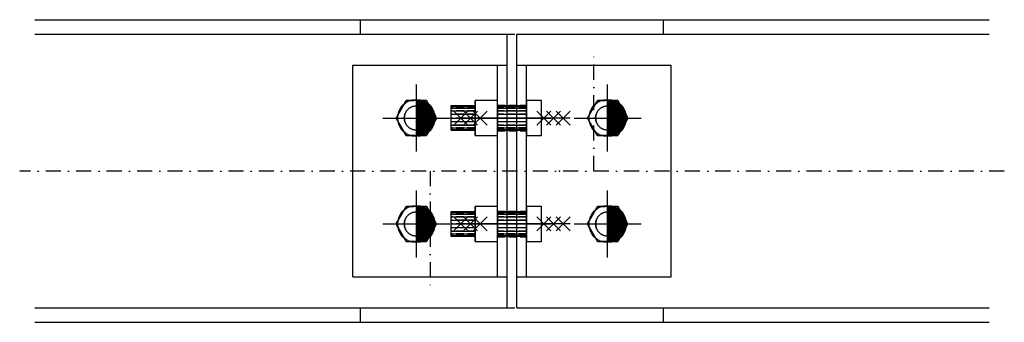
# Model space of a CAD drawing. Header units: feet. Extents: x 873 to 25753, y 2362 to 30563.
# Tile 3 of 29: x 1969 to 2619, y 3625 to 3825. Entities that reach past the tile are written whole.
import ezdxf

# ---------------------------------------------------------------- set-up
doc = ezdxf.new("R2010")
doc.units = ezdxf.units.FT
doc.header["$LTSCALE"] = 20
doc.header["$MEASUREMENT"] = 0
doc.linetypes.add('DASHDOT', pattern=[1, 0.5, -0.25, 0, -0.25])
doc.linetypes.add('HIDDEN', pattern=[0.375, 0.25, -0.125])
doc.layers.get('0').update_dxf_attribs({"linetype": 'CONTINUOUS'})
for name, color, linetype in [('A', 2, 'DASHDOT'), ('FORIR', 4, 'CONTINUOUS'), ('G', 3, 'CONTINUOUS'), ('TR', 6, 'HIDDEN')]:
    doc.layers.add(name, color=color, linetype=linetype)

# ---------------------------------------------------------------- blocks, each defined once
blk = doc.blocks.new('MS')
at = {"color": 6}
for p, q in [((-4.65, 22.79), (4.65, 32.1)), ((-4.65, 32.1), (4.65, 22.79)), ((-4.65, -22.79), (4.65, -32.1)), ((-4.65, -32.1), (4.65, -22.79))]:
    blk.add_line(p, q, dxfattribs=at)
at = {"color": 3}
blk.add_line((0, -32.1), (0, 32.1), dxfattribs=at)
at = {"flags": 1}
for tag, p, height in [('DIAM', (0, 0), 8.01), ('TOLE', (1.27, -9.73), 5.26), ('AVAN', (1.27, -18.16), 5.26), ('DIET', (1.27, -24.59), 5.26)]:
    blk.add_attdef(tag, p, '', height=height, dxfattribs=at)
blk = doc.blocks.new('M16')
for p, q in [((0, -22.16), (0, 22.16)), ((-22.16, 0), (22.16, 0))]:
    blk.add_line(p, q)
at = {"color": 4, "const_width": 12.3}
blk.add_lwpolyline([(0, -6.15, 1), (0, 6.15, 1)], format="xyb", dxfattribs=at)
blk.add_circle((0, 0), 12.3)
at = {"flags": 1}
blk.add_attdef('TOLE', (16.67, -8.27), '', height=5.26, dxfattribs=at)
blk = doc.blocks.new('3D_INFOPOS')
blk.add_point((0, 0))
at = {"layer": 'FORIR', "flags": 1}
for tag, p in [('POS_PEZ', (7.55, -4.31)), ('MAT_PRO', (7.55, -11.94))]:
    blk.add_attdef(tag, p, '', height=5.26, dxfattribs=at)
blk = doc.blocks.new('3D_INFOM')
blk.add_point((0, 0))
at = {"layer": 'FORIR', "flags": 1}
for tag, p in [('MARK', (7.552, -4.31)), ('NUM_DIS', (7.552, -11.676)), ('NOT_PEZ', (45.733, -11.676)), ('QTA_PEZ', (7.552, -18.545)), ('TIP_PEZ', (45.733, -18.545)), ('TRA_PEZ', (7.552, -26.33)), ('COS_PEZ', (45.733, -26.33)), ('DES_PEZ', (7.552, -33.752))]:
    blk.add_attdef(tag, p, '', height=5, dxfattribs=at)
blk = doc.blocks.new('3D_INFOB')
blk.add_point((0, 0))
at = {"layer": 'FORIR', "flags": 1}
for tag, p in [('BOLT', (7.55, -4.31)), ('CLASS', (7.55, -11.98)), ('SPEC', (7.55, -19.27)), ('IDF_PEZ', (7.55, -27.07))]:
    blk.add_attdef(tag, p, '', height=5.26, dxfattribs=at)

msp = doc.modelspace()

# ---------------------------------------------------------------- linework, layer by layer
at = {"layer": 'A'}
for p, q in [((2347.95, 3725.26), (2347.95, 3805.26)), ((2618.95, 3725.26), (1968.65, 3725.26)), ((2239.65, 3725.26), (2239.65, 3645.26))]:
    msp.add_line(p, q, dxfattribs=at)
msp.add_point((2284.25, 3768.76), dxfattribs=at)
at = {"layer": 'G'}
for p, q in [((1978.65, 3825.26), (2608.95, 3825.26)), ((2193.8, 3815.76), (2193.8, 3825.26)), ((2393.8, 3815.76), (2393.8, 3825.26)), ((1978.65, 3815.76), (2290.65, 3815.76)), ((2290.65, 3634.76), (2290.65, 3815.76)), ((2296.95, 3815.76), (2608.95, 3815.76)), ((2296.95, 3634.76), (2296.95, 3815.76)), ((2188.65, 3795.26), (2290.65, 3795.26)), ((2188.65, 3655.26), (2188.65, 3795.26)), ((2284.25, 3655.26), (2284.25, 3795.26)), ((2296.95, 3655.26), (2296.95, 3795.26)), ((2296.95, 3795.26), (2398.95, 3795.26)), ((2303.35, 3655.26), (2303.35, 3795.26)), ((2398.95, 3655.26), (2398.95, 3795.26)), ((2223.96, 3771.84), (2217.27, 3760.26)), ((2217.27, 3760.26), (2223.96, 3771.84)), ((2223.96, 3771.84), (2217.27, 3760.26)), ((2223.96, 3771.84), (2223.96, 3771.84)), ((2237.34, 3771.84), (2223.96, 3771.84)), ((2244.02, 3760.26), (2237.34, 3771.84)), ((2284.25, 3771.84), (2269.45, 3771.84)), ((2269.45, 3771.84), (2269.45, 3760.26)), ((2284.25, 3760.26), (2284.25, 3771.84)), ((2313.35, 3771.84), (2303.35, 3771.84)), ((2303.35, 3771.84), (2303.35, 3760.26)), ((2313.35, 3760.26), (2313.35, 3771.84)), ((2350.26, 3771.84), (2343.57, 3760.26)), ((2343.57, 3760.26), (2350.26, 3771.84)), ((2350.26, 3771.84), (2343.57, 3760.26)), ((2350.26, 3771.84), (2350.26, 3771.84)), ((2363.64, 3771.84), (2350.26, 3771.84)), ((2370.32, 3760.26), (2363.64, 3771.84)), ((2225.95, 3766.73), (2224.18, 3764.96)), ((2228.18, 3767.87), (2225.95, 3766.73)), ((2230.65, 3768.26), (2228.18, 3767.87)), ((2233.12, 3767.87), (2230.65, 3768.26)), ((2235.35, 3766.73), (2233.12, 3767.87)), ((2237.12, 3764.96), (2235.35, 3766.73)), ((2253.35, 3768.26), (2253.35, 3767.87)), ((2269.45, 3768.26), (2253.35, 3768.26)), ((2253.35, 3767.87), (2253.35, 3766.73)), ((2253.35, 3767.87), (2269.45, 3767.87)), ((2253.35, 3766.73), (2253.35, 3764.96)), ((2253.35, 3766.73), (2269.45, 3766.73)), ((2303.35, 3768.26), (2284.25, 3768.26)), ((2284.25, 3767.87), (2303.35, 3767.87)), ((2284.25, 3766.73), (2303.35, 3766.73)), ((2352.25, 3766.73), (2350.48, 3764.96)), ((2354.48, 3767.87), (2352.25, 3766.73)), ((2356.95, 3768.26), (2354.48, 3767.87)), ((2359.42, 3767.87), (2356.95, 3768.26)), ((2361.65, 3766.73), (2359.42, 3767.87)), ((2363.42, 3764.96), (2361.65, 3766.73)), ((2217.27, 3760.26), (2223.96, 3748.68)), ((2217.27, 3760.26), (2217.27, 3760.26)), ((2223.96, 3748.68), (2217.27, 3760.26)), ((2217.27, 3760.26), (2223.96, 3748.68)), ((2223.04, 3762.73), (2222.65, 3760.26)), ((2222.65, 3760.26), (2223.04, 3757.79)), ((2224.18, 3764.96), (2223.04, 3762.73)), ((2238.26, 3762.73), (2237.12, 3764.96)), ((2237.34, 3748.68), (2244.02, 3760.26)), ((2238.65, 3760.26), (2238.26, 3762.73)), ((2238.26, 3757.79), (2238.65, 3760.26)), ((2253.35, 3764.96), (2253.35, 3762.73)), ((2253.35, 3764.96), (2269.45, 3764.96)), ((2253.35, 3762.73), (2253.35, 3760.26)), ((2253.35, 3762.73), (2269.45, 3762.73)), ((2253.35, 3760.26), (2253.35, 3757.79)), ((2253.35, 3760.26), (2269.45, 3760.26)), ((2269.45, 3760.26), (2269.45, 3748.68)), ((2284.25, 3760.26), (2269.45, 3760.26)), ((2284.25, 3764.96), (2303.35, 3764.96)), ((2284.25, 3762.73), (2303.35, 3762.73)), ((2284.25, 3748.68), (2284.25, 3760.26)), ((2284.25, 3760.26), (2303.35, 3760.26)), ((2303.35, 3760.26), (2303.35, 3748.68)), ((2313.35, 3760.26), (2303.35, 3760.26)), ((2313.35, 3748.68), (2313.35, 3760.26)), ((2343.57, 3760.26), (2350.26, 3748.68)), ((2343.57, 3760.26), (2343.57, 3760.26)), ((2350.26, 3748.68), (2343.57, 3760.26)), ((2343.57, 3760.26), (2350.26, 3748.68)), ((2349.34, 3762.73), (2348.95, 3760.26)), ((2348.95, 3760.26), (2349.34, 3757.79)), ((2350.48, 3764.96), (2349.34, 3762.73)), ((2364.56, 3762.73), (2363.42, 3764.96)), ((2363.64, 3748.68), (2370.32, 3760.26)), ((2364.95, 3760.26), (2364.56, 3762.73)), ((2364.56, 3757.79), (2364.95, 3760.26)), ((2223.04, 3757.79), (2224.18, 3755.56)), ((2224.18, 3755.56), (2225.95, 3753.79)), ((2225.95, 3753.79), (2228.18, 3752.65)), ((2228.18, 3752.65), (2230.65, 3752.26)), ((2230.65, 3752.26), (2233.12, 3752.65)), ((2233.12, 3752.65), (2235.35, 3753.79)), ((2235.35, 3753.79), (2237.12, 3755.56)), ((2237.12, 3755.56), (2238.26, 3757.79)), ((2253.35, 3757.79), (2253.35, 3755.56)), ((2269.45, 3757.79), (2253.35, 3757.79)), ((2253.35, 3755.56), (2253.35, 3753.79)), ((2253.35, 3755.56), (2269.45, 3755.56)), ((2253.35, 3753.79), (2253.35, 3752.65)), ((2253.35, 3753.79), (2269.45, 3753.79)), ((2253.35, 3752.65), (2253.35, 3752.26)), ((2253.35, 3752.65), (2269.45, 3752.65)), ((2253.35, 3752.26), (2269.45, 3752.26)), ((2303.35, 3757.79), (2284.25, 3757.79)), ((2284.25, 3755.56), (2303.35, 3755.56)), ((2284.25, 3753.79), (2303.35, 3753.79)), ((2284.25, 3752.65), (2303.35, 3752.65)), ((2284.25, 3752.26), (2303.35, 3752.26)), ((2349.34, 3757.79), (2350.48, 3755.56)), ((2350.48, 3755.56), (2352.25, 3753.79)), ((2352.25, 3753.79), (2354.48, 3752.65)), ((2354.48, 3752.65), (2356.95, 3752.26)), ((2356.95, 3752.26), (2359.42, 3752.65)), ((2359.42, 3752.65), (2361.65, 3753.79)), ((2361.65, 3753.79), (2363.42, 3755.56)), ((2363.42, 3755.56), (2364.56, 3757.79)), ((2223.96, 3748.68), (2223.96, 3748.68)), ((2223.96, 3748.68), (2237.34, 3748.68)), ((2269.45, 3748.68), (2284.25, 3748.68)), ((2303.35, 3748.68), (2313.35, 3748.68)), ((2350.26, 3748.68), (2350.26, 3748.68)), ((2350.26, 3748.68), (2363.64, 3748.68)), ((2223.96, 3701.84), (2217.27, 3690.26)), ((2217.27, 3690.26), (2223.96, 3701.84)), ((2223.96, 3701.84), (2217.27, 3690.26)), ((2223.96, 3701.84), (2223.96, 3701.84)), ((2237.34, 3701.84), (2223.96, 3701.84)), ((2244.02, 3690.26), (2237.34, 3701.84)), ((2284.25, 3701.84), (2269.45, 3701.84)), ((2269.45, 3701.84), (2269.45, 3690.26)), ((2284.25, 3690.26), (2284.25, 3701.84)), ((2313.35, 3701.84), (2303.35, 3701.84)), ((2303.35, 3701.84), (2303.35, 3690.26)), ((2313.35, 3690.26), (2313.35, 3701.84)), ((2350.26, 3701.84), (2343.57, 3690.26)), ((2343.57, 3690.26), (2350.26, 3701.84)), ((2350.26, 3701.84), (2343.57, 3690.26)), ((2350.26, 3701.84), (2350.26, 3701.84)), ((2363.64, 3701.84), (2350.26, 3701.84)), ((2370.32, 3690.26), (2363.64, 3701.84)), ((2224.18, 3694.96), (2223.04, 3692.73)), ((2225.95, 3696.73), (2224.18, 3694.96)), ((2228.18, 3697.87), (2225.95, 3696.73)), ((2230.65, 3698.26), (2228.18, 3697.87)), ((2233.12, 3697.87), (2230.65, 3698.26)), ((2235.35, 3696.73), (2233.12, 3697.87)), ((2237.12, 3694.96), (2235.35, 3696.73)), ((2238.26, 3692.73), (2237.12, 3694.96)), ((2253.35, 3698.26), (2253.35, 3697.87)), ((2269.45, 3698.26), (2253.35, 3698.26)), ((2253.35, 3697.87), (2253.35, 3696.73)), ((2253.35, 3697.87), (2269.45, 3697.87)), ((2253.35, 3696.73), (2253.35, 3694.96)), ((2253.35, 3696.73), (2269.45, 3696.73)), ((2253.35, 3694.96), (2253.35, 3692.73)), ((2253.35, 3694.96), (2269.45, 3694.96)), ((2303.35, 3698.26), (2284.25, 3698.26)), ((2284.25, 3697.87), (2303.35, 3697.87)), ((2284.25, 3696.73), (2303.35, 3696.73)), ((2284.25, 3694.96), (2303.35, 3694.96)), ((2350.48, 3694.96), (2349.34, 3692.73)), ((2352.25, 3696.73), (2350.48, 3694.96)), ((2354.48, 3697.87), (2352.25, 3696.73)), ((2356.95, 3698.26), (2354.48, 3697.87)), ((2359.42, 3697.87), (2356.95, 3698.26)), ((2361.65, 3696.73), (2359.42, 3697.87)), ((2363.42, 3694.96), (2361.65, 3696.73)), ((2364.56, 3692.73), (2363.42, 3694.96)), ((2217.27, 3690.26), (2223.96, 3678.68)), ((2217.27, 3690.26), (2217.27, 3690.26)), ((2223.96, 3678.68), (2217.27, 3690.26)), ((2217.27, 3690.26), (2223.96, 3678.68)), ((2223.04, 3692.73), (2222.65, 3690.26)), ((2222.65, 3690.26), (2223.04, 3687.79)), ((2223.04, 3687.79), (2224.18, 3685.56)), ((2237.12, 3685.56), (2238.26, 3687.79)), ((2237.34, 3678.68), (2244.02, 3690.26)), ((2238.65, 3690.26), (2238.26, 3692.73)), ((2238.26, 3687.79), (2238.65, 3690.26)), ((2253.35, 3692.73), (2253.35, 3690.26)), ((2253.35, 3692.73), (2269.45, 3692.73)), ((2253.35, 3690.26), (2253.35, 3687.79)), ((2253.35, 3690.26), (2269.45, 3690.26)), ((2253.35, 3687.79), (2253.35, 3685.56)), ((2269.45, 3687.79), (2253.35, 3687.79)), ((2269.45, 3690.26), (2269.45, 3678.68)), ((2284.25, 3690.26), (2269.45, 3690.26)), ((2284.25, 3692.73), (2303.35, 3692.73)), ((2284.25, 3678.68), (2284.25, 3690.26)), ((2284.25, 3690.26), (2303.35, 3690.26)), ((2303.35, 3687.79), (2284.25, 3687.79)), ((2303.35, 3690.26), (2303.35, 3678.68)), ((2313.35, 3690.26), (2303.35, 3690.26)), ((2313.35, 3678.68), (2313.35, 3690.26)), ((2343.57, 3690.26), (2350.26, 3678.68)), ((2343.57, 3690.26), (2343.57, 3690.26)), ((2350.26, 3678.68), (2343.57, 3690.26)), ((2343.57, 3690.26), (2350.26, 3678.68)), ((2349.34, 3692.73), (2348.95, 3690.26)), ((2348.95, 3690.26), (2349.34, 3687.79)), ((2349.34, 3687.79), (2350.48, 3685.56)), ((2363.42, 3685.56), (2364.56, 3687.79)), ((2363.64, 3678.68), (2370.32, 3690.26)), ((2364.95, 3690.26), (2364.56, 3692.73)), ((2364.56, 3687.79), (2364.95, 3690.26)), ((2224.18, 3685.56), (2225.95, 3683.79)), ((2225.95, 3683.79), (2228.18, 3682.65)), ((2228.18, 3682.65), (2230.65, 3682.26)), ((2230.65, 3682.26), (2233.12, 3682.65)), ((2233.12, 3682.65), (2235.35, 3683.79)), ((2235.35, 3683.79), (2237.12, 3685.56)), ((2253.35, 3685.56), (2253.35, 3683.79)), ((2253.35, 3685.56), (2269.45, 3685.56)), ((2253.35, 3683.79), (2253.35, 3682.65)), ((2253.35, 3683.79), (2269.45, 3683.79)), ((2253.35, 3682.65), (2253.35, 3682.26)), ((2253.35, 3682.65), (2269.45, 3682.65)), ((2253.35, 3682.26), (2269.45, 3682.26)), ((2284.25, 3685.56), (2303.35, 3685.56)), ((2284.25, 3683.79), (2303.35, 3683.79)), ((2284.25, 3682.65), (2303.35, 3682.65)), ((2284.25, 3682.26), (2303.35, 3682.26)), ((2350.48, 3685.56), (2352.25, 3683.79)), ((2352.25, 3683.79), (2354.48, 3682.65)), ((2354.48, 3682.65), (2356.95, 3682.26)), ((2356.95, 3682.26), (2359.42, 3682.65)), ((2359.42, 3682.65), (2361.65, 3683.79)), ((2361.65, 3683.79), (2363.42, 3685.56)), ((2223.96, 3678.68), (2223.96, 3678.68)), ((2223.96, 3678.68), (2237.34, 3678.68)), ((2269.45, 3678.68), (2284.25, 3678.68)), ((2303.35, 3678.68), (2313.35, 3678.68)), ((2350.26, 3678.68), (2350.26, 3678.68)), ((2350.26, 3678.68), (2363.64, 3678.68)), ((2188.65, 3655.26), (2290.65, 3655.26)), ((2296.95, 3655.26), (2398.95, 3655.26)), ((1978.65, 3634.76), (2290.65, 3634.76)), ((2193.8, 3625.26), (2193.8, 3634.76)), ((2296.95, 3634.76), (2608.95, 3634.76)), ((2393.8, 3625.26), (2393.8, 3634.76)), ((1978.65, 3625.26), (2608.95, 3625.26))]:
    msp.add_line(p, q, dxfattribs=at)
msp.add_point((2284.25, 3768.76), dxfattribs=at)
at = {"layer": 'TR'}
for p, q in [((2290.65, 3815.76), (2296.95, 3815.76)), ((2217.27, 3760.26), (2223.96, 3771.84)), ((2237.34, 3771.84), (2223.96, 3771.84)), ((2237.34, 3771.84), (2223.96, 3771.84)), ((2223.96, 3771.84), (2230.65, 3771.84)), ((2230.65, 3771.84), (2237.34, 3771.84)), ((2244.02, 3760.26), (2237.34, 3771.84)), ((2237.34, 3771.84), (2237.34, 3771.84)), ((2237.34, 3771.84), (2244.02, 3760.26)), ((2237.34, 3771.84), (2244.02, 3760.26)), ((2284.25, 3771.84), (2269.45, 3771.84)), ((2269.45, 3760.26), (2269.45, 3771.84)), ((2284.25, 3760.26), (2284.25, 3771.84)), ((2313.35, 3771.84), (2303.35, 3771.84)), ((2303.35, 3771.84), (2303.35, 3760.26)), ((2313.35, 3760.26), (2313.35, 3771.84)), ((2343.57, 3760.26), (2350.26, 3771.84)), ((2363.64, 3771.84), (2350.26, 3771.84)), ((2363.64, 3771.84), (2350.26, 3771.84)), ((2350.26, 3771.84), (2356.95, 3771.84)), ((2356.95, 3771.84), (2363.64, 3771.84)), ((2370.32, 3760.26), (2363.64, 3771.84)), ((2363.64, 3771.84), (2363.64, 3771.84)), ((2363.64, 3771.84), (2370.32, 3760.26)), ((2363.64, 3771.84), (2370.32, 3760.26)), ((2224.18, 3764.96), (2225.95, 3766.73)), ((2224.18, 3764.96), (2225.95, 3766.73)), ((2224.18, 3764.96), (2225.95, 3766.73)), ((2225.95, 3766.73), (2228.18, 3767.87)), ((2225.95, 3766.73), (2228.18, 3767.87)), ((2225.95, 3766.73), (2228.18, 3767.87)), ((2228.18, 3767.87), (2230.65, 3768.26)), ((2228.18, 3767.87), (2230.65, 3768.26)), ((2228.18, 3767.87), (2230.65, 3768.26)), ((2230.65, 3768.26), (2230.65, 3752.26)), ((2230.65, 3768.26), (2233.12, 3767.87)), ((2230.65, 3768.26), (2233.12, 3767.87)), ((2230.65, 3768.26), (2233.12, 3767.87)), ((2233.12, 3767.87), (2235.35, 3766.73)), ((2233.12, 3767.87), (2235.35, 3766.73)), ((2233.12, 3767.87), (2235.35, 3766.73)), ((2235.35, 3766.73), (2237.12, 3764.96)), ((2235.35, 3766.73), (2237.12, 3764.96)), ((2235.35, 3766.73), (2237.12, 3764.96)), ((2253.35, 3768.26), (2253.35, 3767.87)), ((2253.35, 3767.87), (2253.35, 3766.73)), ((2269.45, 3767.87), (2253.35, 3767.87)), ((2253.35, 3766.73), (2253.35, 3764.96)), ((2269.45, 3766.73), (2253.35, 3766.73)), ((2269.45, 3767.87), (2269.45, 3768.26)), ((2269.45, 3768.26), (2269.45, 3767.87)), ((2269.45, 3766.73), (2269.45, 3767.87)), ((2269.45, 3767.87), (2269.45, 3766.73)), ((2269.45, 3764.96), (2269.45, 3766.73)), ((2269.45, 3766.73), (2269.45, 3764.96)), ((2284.25, 3768.76), (2303.35, 3768.76)), ((2284.25, 3768.26), (2284.25, 3767.87)), ((2284.25, 3767.87), (2284.25, 3768.26)), ((2284.25, 3767.87), (2284.25, 3766.73)), ((2303.35, 3767.87), (2284.25, 3767.87)), ((2284.25, 3766.73), (2284.25, 3767.87)), ((2284.25, 3766.73), (2284.25, 3764.96)), ((2303.35, 3766.73), (2284.25, 3766.73)), ((2284.25, 3764.96), (2284.25, 3766.73)), ((2303.35, 3767.87), (2303.35, 3768.26)), ((2303.35, 3767.87), (2303.35, 3768.26)), ((2303.35, 3766.73), (2303.35, 3767.87)), ((2303.35, 3766.73), (2303.35, 3767.87)), ((2303.35, 3764.96), (2303.35, 3766.73)), ((2303.35, 3764.96), (2303.35, 3766.73)), ((2350.48, 3764.96), (2352.25, 3766.73)), ((2350.48, 3764.96), (2352.25, 3766.73)), ((2350.48, 3764.96), (2352.25, 3766.73)), ((2352.25, 3766.73), (2354.48, 3767.87)), ((2352.25, 3766.73), (2354.48, 3767.87)), ((2352.25, 3766.73), (2354.48, 3767.87)), ((2354.48, 3767.87), (2356.95, 3768.26)), ((2354.48, 3767.87), (2356.95, 3768.26)), ((2354.48, 3767.87), (2356.95, 3768.26)), ((2356.95, 3768.26), (2356.95, 3752.26)), ((2356.95, 3768.26), (2359.42, 3767.87)), ((2356.95, 3768.26), (2359.42, 3767.87)), ((2356.95, 3768.26), (2359.42, 3767.87)), ((2359.42, 3767.87), (2361.65, 3766.73)), ((2359.42, 3767.87), (2361.65, 3766.73)), ((2359.42, 3767.87), (2361.65, 3766.73)), ((2361.65, 3766.73), (2363.42, 3764.96)), ((2361.65, 3766.73), (2363.42, 3764.96)), ((2361.65, 3766.73), (2363.42, 3764.96)), ((2223.96, 3748.68), (2217.27, 3760.26)), ((2222.65, 3760.26), (2223.04, 3762.73)), ((2222.65, 3760.26), (2223.04, 3762.73)), ((2222.65, 3760.26), (2223.04, 3762.73)), ((2223.04, 3757.79), (2222.65, 3760.26)), ((2223.04, 3757.79), (2222.65, 3760.26)), ((2223.04, 3757.79), (2222.65, 3760.26)), ((2223.04, 3762.73), (2224.18, 3764.96)), ((2223.04, 3762.73), (2224.18, 3764.96)), ((2223.04, 3762.73), (2224.18, 3764.96)), ((2237.12, 3764.96), (2238.26, 3762.73)), ((2237.12, 3764.96), (2238.26, 3762.73)), ((2237.12, 3764.96), (2238.26, 3762.73)), ((2244.02, 3760.26), (2237.34, 3748.68)), ((2244.02, 3760.26), (2237.34, 3748.68)), ((2238.26, 3762.73), (2238.65, 3760.26)), ((2238.26, 3762.73), (2238.65, 3760.26)), ((2238.26, 3762.73), (2238.65, 3760.26)), ((2238.65, 3760.26), (2238.26, 3757.79)), ((2238.65, 3760.26), (2238.26, 3757.79)), ((2238.65, 3760.26), (2238.26, 3757.79)), ((2239.4, 3752.26), (2244.02, 3760.26)), ((2244.02, 3760.26), (2244.02, 3760.26)), ((2253.35, 3764.96), (2253.35, 3762.73)), ((2269.45, 3764.96), (2253.35, 3764.96)), ((2253.35, 3762.73), (2253.35, 3760.26)), ((2269.45, 3762.73), (2253.35, 3762.73)), ((2253.35, 3760.26), (2253.35, 3757.79)), ((2269.45, 3760.26), (2253.35, 3760.26)), ((2269.45, 3762.73), (2269.45, 3764.96)), ((2269.45, 3764.96), (2269.45, 3762.73)), ((2269.45, 3760.26), (2269.45, 3762.73)), ((2269.45, 3762.73), (2269.45, 3760.26)), ((2269.45, 3757.79), (2269.45, 3760.26)), ((2269.45, 3760.26), (2269.45, 3757.79)), ((2269.45, 3748.68), (2269.45, 3760.26)), ((2269.45, 3760.26), (2284.25, 3760.26)), ((2284.25, 3764.96), (2284.25, 3762.73)), ((2303.35, 3764.96), (2284.25, 3764.96)), ((2284.25, 3762.73), (2284.25, 3764.96)), ((2284.25, 3762.73), (2284.25, 3760.26)), ((2303.35, 3762.73), (2284.25, 3762.73)), ((2284.25, 3760.26), (2284.25, 3762.73)), ((2284.25, 3760.26), (2284.25, 3757.79)), ((2303.35, 3760.26), (2284.25, 3760.26)), ((2284.25, 3757.79), (2284.25, 3760.26)), ((2284.25, 3748.68), (2284.25, 3760.26)), ((2303.35, 3762.73), (2303.35, 3764.96)), ((2303.35, 3762.73), (2303.35, 3764.96)), ((2303.35, 3760.26), (2303.35, 3762.73)), ((2303.35, 3760.26), (2303.35, 3762.73)), ((2303.35, 3757.79), (2303.35, 3760.26)), ((2303.35, 3760.26), (2303.35, 3748.68)), ((2303.35, 3757.79), (2303.35, 3760.26)), ((2313.35, 3760.26), (2303.35, 3760.26)), ((2313.35, 3748.68), (2313.35, 3760.26)), ((2350.26, 3748.68), (2343.57, 3760.26)), ((2348.95, 3760.26), (2349.34, 3762.73)), ((2348.95, 3760.26), (2349.34, 3762.73)), ((2348.95, 3760.26), (2349.34, 3762.73)), ((2349.34, 3757.79), (2348.95, 3760.26)), ((2349.34, 3757.79), (2348.95, 3760.26)), ((2349.34, 3757.79), (2348.95, 3760.26)), ((2349.34, 3762.73), (2350.48, 3764.96)), ((2349.34, 3762.73), (2350.48, 3764.96)), ((2349.34, 3762.73), (2350.48, 3764.96)), ((2363.42, 3764.96), (2364.56, 3762.73)), ((2363.42, 3764.96), (2364.56, 3762.73)), ((2363.42, 3764.96), (2364.56, 3762.73)), ((2370.32, 3760.26), (2363.64, 3748.68)), ((2370.32, 3760.26), (2363.64, 3748.68)), ((2364.56, 3762.73), (2364.95, 3760.26)), ((2364.56, 3762.73), (2364.95, 3760.26)), ((2364.56, 3762.73), (2364.95, 3760.26)), ((2364.95, 3760.26), (2364.56, 3757.79)), ((2364.95, 3760.26), (2364.56, 3757.79)), ((2364.95, 3760.26), (2364.56, 3757.79)), ((2365.7, 3752.26), (2370.32, 3760.26)), ((2370.32, 3760.26), (2370.32, 3760.26)), ((2224.18, 3755.56), (2223.04, 3757.79)), ((2224.18, 3755.56), (2223.04, 3757.79)), ((2224.18, 3755.56), (2223.04, 3757.79)), ((2225.95, 3753.79), (2224.18, 3755.56)), ((2225.95, 3753.79), (2224.18, 3755.56)), ((2225.95, 3753.79), (2224.18, 3755.56)), ((2228.18, 3752.65), (2225.95, 3753.79)), ((2228.18, 3752.65), (2225.95, 3753.79)), ((2228.18, 3752.65), (2225.95, 3753.79)), ((2230.65, 3752.26), (2228.18, 3752.65)), ((2230.65, 3752.26), (2228.18, 3752.65)), ((2230.65, 3752.26), (2228.18, 3752.65)), ((2233.12, 3752.65), (2230.65, 3752.26)), ((2233.12, 3752.65), (2230.65, 3752.26)), ((2233.12, 3752.65), (2230.65, 3752.26)), ((2235.35, 3753.79), (2233.12, 3752.65)), ((2235.35, 3753.79), (2233.12, 3752.65)), ((2235.35, 3753.79), (2233.12, 3752.65)), ((2237.12, 3755.56), (2235.35, 3753.79)), ((2237.12, 3755.56), (2235.35, 3753.79)), ((2237.12, 3755.56), (2235.35, 3753.79)), ((2238.26, 3757.79), (2237.12, 3755.56)), ((2238.26, 3757.79), (2237.12, 3755.56)), ((2238.26, 3757.79), (2237.12, 3755.56)), ((2237.34, 3748.68), (2239.4, 3752.26)), ((2253.35, 3757.79), (2253.35, 3755.56)), ((2269.45, 3757.79), (2253.35, 3757.79)), ((2253.35, 3755.56), (2253.35, 3753.79)), ((2269.45, 3755.56), (2253.35, 3755.56)), ((2253.35, 3753.79), (2253.35, 3752.65)), ((2269.45, 3753.79), (2253.35, 3753.79)), ((2253.35, 3752.65), (2253.35, 3752.26)), ((2269.45, 3752.65), (2253.35, 3752.65)), ((2269.45, 3755.56), (2269.45, 3757.79)), ((2269.45, 3757.79), (2269.45, 3755.56)), ((2269.45, 3753.79), (2269.45, 3755.56)), ((2269.45, 3755.56), (2269.45, 3753.79)), ((2269.45, 3752.65), (2269.45, 3753.79)), ((2269.45, 3753.79), (2269.45, 3752.65)), ((2269.45, 3752.26), (2269.45, 3752.65)), ((2269.45, 3752.65), (2269.45, 3752.26)), ((2284.25, 3757.79), (2284.25, 3755.56)), ((2303.35, 3757.79), (2284.25, 3757.79)), ((2284.25, 3755.56), (2284.25, 3757.79)), ((2284.25, 3755.56), (2284.25, 3753.79)), ((2303.35, 3755.56), (2284.25, 3755.56)), ((2284.25, 3753.79), (2284.25, 3755.56)), ((2284.25, 3753.79), (2284.25, 3752.65)), ((2303.35, 3753.79), (2284.25, 3753.79)), ((2284.25, 3752.65), (2284.25, 3753.79)), ((2284.25, 3752.65), (2284.25, 3752.26)), ((2303.35, 3752.65), (2284.25, 3752.65)), ((2284.25, 3752.26), (2284.25, 3752.65)), ((2303.35, 3755.56), (2303.35, 3757.79)), ((2303.35, 3755.56), (2303.35, 3757.79)), ((2303.35, 3753.79), (2303.35, 3755.56)), ((2303.35, 3753.79), (2303.35, 3755.56)), ((2303.35, 3752.65), (2303.35, 3753.79)), ((2303.35, 3752.65), (2303.35, 3753.79)), ((2303.35, 3752.26), (2303.35, 3752.65)), ((2303.35, 3752.26), (2303.35, 3752.65)), ((2350.48, 3755.56), (2349.34, 3757.79)), ((2350.48, 3755.56), (2349.34, 3757.79)), ((2350.48, 3755.56), (2349.34, 3757.79)), ((2352.25, 3753.79), (2350.48, 3755.56)), ((2352.25, 3753.79), (2350.48, 3755.56)), ((2352.25, 3753.79), (2350.48, 3755.56)), ((2354.48, 3752.65), (2352.25, 3753.79)), ((2354.48, 3752.65), (2352.25, 3753.79)), ((2354.48, 3752.65), (2352.25, 3753.79)), ((2356.95, 3752.26), (2354.48, 3752.65)), ((2356.95, 3752.26), (2354.48, 3752.65)), ((2356.95, 3752.26), (2354.48, 3752.65)), ((2359.42, 3752.65), (2356.95, 3752.26)), ((2359.42, 3752.65), (2356.95, 3752.26)), ((2359.42, 3752.65), (2356.95, 3752.26)), ((2361.65, 3753.79), (2359.42, 3752.65)), ((2361.65, 3753.79), (2359.42, 3752.65)), ((2361.65, 3753.79), (2359.42, 3752.65)), ((2363.42, 3755.56), (2361.65, 3753.79)), ((2363.42, 3755.56), (2361.65, 3753.79)), ((2363.42, 3755.56), (2361.65, 3753.79)), ((2364.56, 3757.79), (2363.42, 3755.56)), ((2364.56, 3757.79), (2363.42, 3755.56)), ((2364.56, 3757.79), (2363.42, 3755.56)), ((2363.64, 3748.68), (2365.7, 3752.26)), ((2223.96, 3748.68), (2237.34, 3748.68)), ((2223.96, 3748.68), (2237.34, 3748.68)), ((2237.34, 3748.68), (2223.96, 3748.68)), ((2237.34, 3748.68), (2237.34, 3748.68)), ((2269.45, 3748.68), (2284.25, 3748.68)), ((2284.25, 3751.76), (2303.35, 3751.76)), ((2303.35, 3748.68), (2313.35, 3748.68)), ((2350.26, 3748.68), (2363.64, 3748.68)), ((2350.26, 3748.68), (2363.64, 3748.68)), ((2363.64, 3748.68), (2350.26, 3748.68)), ((2363.64, 3748.68), (2363.64, 3748.68)), ((2217.27, 3690.26), (2223.96, 3701.84)), ((2237.34, 3701.84), (2223.96, 3701.84)), ((2237.34, 3701.84), (2223.96, 3701.84)), ((2223.96, 3701.84), (2230.65, 3701.84)), ((2230.65, 3701.84), (2237.34, 3701.84)), ((2244.02, 3690.26), (2237.34, 3701.84)), ((2237.34, 3701.84), (2237.34, 3701.84)), ((2237.34, 3701.84), (2244.02, 3690.26)), ((2237.34, 3701.84), (2244.02, 3690.26)), ((2284.25, 3701.84), (2269.45, 3701.84)), ((2269.45, 3690.26), (2269.45, 3701.84)), ((2284.25, 3690.26), (2284.25, 3701.84)), ((2313.35, 3701.84), (2303.35, 3701.84)), ((2303.35, 3701.84), (2303.35, 3690.26)), ((2313.35, 3690.26), (2313.35, 3701.84)), ((2343.57, 3690.26), (2350.26, 3701.84)), ((2363.64, 3701.84), (2350.26, 3701.84)), ((2363.64, 3701.84), (2350.26, 3701.84)), ((2350.26, 3701.84), (2356.95, 3701.84)), ((2356.95, 3701.84), (2363.64, 3701.84)), ((2370.32, 3690.26), (2363.64, 3701.84)), ((2363.64, 3701.84), (2363.64, 3701.84)), ((2363.64, 3701.84), (2370.32, 3690.26)), ((2363.64, 3701.84), (2370.32, 3690.26)), ((2223.04, 3692.73), (2224.18, 3694.96)), ((2223.04, 3692.73), (2224.18, 3694.96)), ((2223.04, 3692.73), (2224.18, 3694.96)), ((2224.18, 3694.96), (2225.95, 3696.73)), ((2224.18, 3694.96), (2225.95, 3696.73)), ((2224.18, 3694.96), (2225.95, 3696.73)), ((2225.95, 3696.73), (2228.18, 3697.87)), ((2225.95, 3696.73), (2228.18, 3697.87)), ((2225.95, 3696.73), (2228.18, 3697.87)), ((2228.18, 3697.87), (2230.65, 3698.26)), ((2228.18, 3697.87), (2230.65, 3698.26)), ((2228.18, 3697.87), (2230.65, 3698.26)), ((2230.65, 3698.26), (2230.65, 3682.26)), ((2230.65, 3698.26), (2233.12, 3697.87)), ((2230.65, 3698.26), (2233.12, 3697.87)), ((2230.65, 3698.26), (2233.12, 3697.87)), ((2233.12, 3697.87), (2235.35, 3696.73)), ((2233.12, 3697.87), (2235.35, 3696.73)), ((2233.12, 3697.87), (2235.35, 3696.73)), ((2235.35, 3696.73), (2237.12, 3694.96)), ((2235.35, 3696.73), (2237.12, 3694.96)), ((2235.35, 3696.73), (2237.12, 3694.96)), ((2237.12, 3694.96), (2238.26, 3692.73)), ((2237.12, 3694.96), (2238.26, 3692.73)), ((2237.12, 3694.96), (2238.26, 3692.73)), ((2253.35, 3698.26), (2253.35, 3697.87)), ((2253.35, 3697.87), (2253.35, 3696.73)), ((2269.45, 3697.87), (2253.35, 3697.87)), ((2253.35, 3696.73), (2253.35, 3694.96)), ((2269.45, 3696.73), (2253.35, 3696.73)), ((2253.35, 3694.96), (2253.35, 3692.73)), ((2269.45, 3694.96), (2253.35, 3694.96)), ((2269.45, 3697.87), (2269.45, 3698.26)), ((2269.45, 3698.26), (2269.45, 3697.87)), ((2269.45, 3696.73), (2269.45, 3697.87)), ((2269.45, 3697.87), (2269.45, 3696.73)), ((2269.45, 3694.96), (2269.45, 3696.73)), ((2269.45, 3696.73), (2269.45, 3694.96)), ((2269.45, 3692.73), (2269.45, 3694.96)), ((2269.45, 3694.96), (2269.45, 3692.73)), ((2284.25, 3698.76), (2303.35, 3698.76)), ((2284.25, 3698.26), (2284.25, 3697.87)), ((2284.25, 3697.87), (2284.25, 3698.26)), ((2284.25, 3697.87), (2284.25, 3696.73)), ((2303.35, 3697.87), (2284.25, 3697.87)), ((2284.25, 3696.73), (2284.25, 3697.87)), ((2284.25, 3696.73), (2284.25, 3694.96)), ((2303.35, 3696.73), (2284.25, 3696.73)), ((2284.25, 3694.96), (2284.25, 3696.73)), ((2284.25, 3694.96), (2284.25, 3692.73)), ((2303.35, 3694.96), (2284.25, 3694.96)), ((2284.25, 3692.73), (2284.25, 3694.96)), ((2303.35, 3697.87), (2303.35, 3698.26)), ((2303.35, 3697.87), (2303.35, 3698.26)), ((2303.35, 3696.73), (2303.35, 3697.87)), ((2303.35, 3696.73), (2303.35, 3697.87)), ((2303.35, 3694.96), (2303.35, 3696.73)), ((2303.35, 3694.96), (2303.35, 3696.73)), ((2303.35, 3692.73), (2303.35, 3694.96)), ((2303.35, 3692.73), (2303.35, 3694.96)), ((2349.34, 3692.73), (2350.48, 3694.96)), ((2349.34, 3692.73), (2350.48, 3694.96)), ((2349.34, 3692.73), (2350.48, 3694.96)), ((2350.48, 3694.96), (2352.25, 3696.73)), ((2350.48, 3694.96), (2352.25, 3696.73)), ((2350.48, 3694.96), (2352.25, 3696.73)), ((2352.25, 3696.73), (2354.48, 3697.87)), ((2352.25, 3696.73), (2354.48, 3697.87)), ((2352.25, 3696.73), (2354.48, 3697.87)), ((2354.48, 3697.87), (2356.95, 3698.26)), ((2354.48, 3697.87), (2356.95, 3698.26)), ((2354.48, 3697.87), (2356.95, 3698.26)), ((2356.95, 3698.26), (2356.95, 3682.26)), ((2356.95, 3698.26), (2359.42, 3697.87)), ((2356.95, 3698.26), (2359.42, 3697.87)), ((2356.95, 3698.26), (2359.42, 3697.87)), ((2359.42, 3697.87), (2361.65, 3696.73)), ((2359.42, 3697.87), (2361.65, 3696.73)), ((2359.42, 3697.87), (2361.65, 3696.73)), ((2361.65, 3696.73), (2363.42, 3694.96)), ((2361.65, 3696.73), (2363.42, 3694.96)), ((2361.65, 3696.73), (2363.42, 3694.96)), ((2363.42, 3694.96), (2364.56, 3692.73)), ((2363.42, 3694.96), (2364.56, 3692.73)), ((2363.42, 3694.96), (2364.56, 3692.73)), ((2223.96, 3678.68), (2217.27, 3690.26)), ((2222.65, 3690.26), (2223.04, 3692.73)), ((2222.65, 3690.26), (2223.04, 3692.73)), ((2222.65, 3690.26), (2223.04, 3692.73)), ((2223.04, 3687.79), (2222.65, 3690.26)), ((2223.04, 3687.79), (2222.65, 3690.26)), ((2223.04, 3687.79), (2222.65, 3690.26)), ((2224.18, 3685.56), (2223.04, 3687.79)), ((2224.18, 3685.56), (2223.04, 3687.79)), ((2224.18, 3685.56), (2223.04, 3687.79)), ((2238.26, 3687.79), (2237.12, 3685.56)), ((2238.26, 3687.79), (2237.12, 3685.56)), ((2238.26, 3687.79), (2237.12, 3685.56)), ((2244.02, 3690.26), (2237.34, 3678.68)), ((2244.02, 3690.26), (2237.34, 3678.68)), ((2238.26, 3692.73), (2238.65, 3690.26)), ((2238.26, 3692.73), (2238.65, 3690.26)), ((2238.26, 3692.73), (2238.65, 3690.26)), ((2238.65, 3690.26), (2238.26, 3687.79)), ((2238.65, 3690.26), (2238.26, 3687.79)), ((2238.65, 3690.26), (2238.26, 3687.79)), ((2239.4, 3682.26), (2244.02, 3690.26)), ((2244.02, 3690.26), (2244.02, 3690.26)), ((2253.35, 3692.73), (2253.35, 3690.26)), ((2269.45, 3692.73), (2253.35, 3692.73)), ((2253.35, 3690.26), (2253.35, 3687.79)), ((2269.45, 3690.26), (2253.35, 3690.26)), ((2253.35, 3687.79), (2253.35, 3685.56)), ((2269.45, 3687.79), (2253.35, 3687.79)), ((2269.45, 3690.26), (2269.45, 3692.73)), ((2269.45, 3692.73), (2269.45, 3690.26)), ((2269.45, 3687.79), (2269.45, 3690.26)), ((2269.45, 3690.26), (2269.45, 3687.79)), ((2269.45, 3678.68), (2269.45, 3690.26)), ((2269.45, 3690.26), (2284.25, 3690.26)), ((2269.45, 3685.56), (2269.45, 3687.79)), ((2269.45, 3687.79), (2269.45, 3685.56)), ((2284.25, 3692.73), (2284.25, 3690.26)), ((2303.35, 3692.73), (2284.25, 3692.73)), ((2284.25, 3690.26), (2284.25, 3692.73)), ((2284.25, 3690.26), (2284.25, 3687.79)), ((2303.35, 3690.26), (2284.25, 3690.26)), ((2284.25, 3687.79), (2284.25, 3690.26)), ((2284.25, 3678.68), (2284.25, 3690.26)), ((2284.25, 3687.79), (2284.25, 3685.56)), ((2303.35, 3687.79), (2284.25, 3687.79)), ((2284.25, 3685.56), (2284.25, 3687.79)), ((2303.35, 3690.26), (2303.35, 3692.73)), ((2303.35, 3690.26), (2303.35, 3692.73)), ((2303.35, 3687.79), (2303.35, 3690.26)), ((2303.35, 3690.26), (2303.35, 3678.68)), ((2303.35, 3687.79), (2303.35, 3690.26)), ((2313.35, 3690.26), (2303.35, 3690.26)), ((2303.35, 3685.56), (2303.35, 3687.79)), ((2303.35, 3685.56), (2303.35, 3687.79)), ((2313.35, 3678.68), (2313.35, 3690.26)), ((2350.26, 3678.68), (2343.57, 3690.26)), ((2348.95, 3690.26), (2349.34, 3692.73)), ((2348.95, 3690.26), (2349.34, 3692.73)), ((2348.95, 3690.26), (2349.34, 3692.73)), ((2349.34, 3687.79), (2348.95, 3690.26)), ((2349.34, 3687.79), (2348.95, 3690.26)), ((2349.34, 3687.79), (2348.95, 3690.26)), ((2350.48, 3685.56), (2349.34, 3687.79)), ((2350.48, 3685.56), (2349.34, 3687.79)), ((2350.48, 3685.56), (2349.34, 3687.79)), ((2364.56, 3687.79), (2363.42, 3685.56)), ((2364.56, 3687.79), (2363.42, 3685.56)), ((2364.56, 3687.79), (2363.42, 3685.56)), ((2370.32, 3690.26), (2363.64, 3678.68)), ((2370.32, 3690.26), (2363.64, 3678.68)), ((2364.56, 3692.73), (2364.95, 3690.26)), ((2364.56, 3692.73), (2364.95, 3690.26)), ((2364.56, 3692.73), (2364.95, 3690.26)), ((2364.95, 3690.26), (2364.56, 3687.79)), ((2364.95, 3690.26), (2364.56, 3687.79)), ((2364.95, 3690.26), (2364.56, 3687.79)), ((2365.7, 3682.26), (2370.32, 3690.26)), ((2370.32, 3690.26), (2370.32, 3690.26)), ((2225.95, 3683.79), (2224.18, 3685.56)), ((2225.95, 3683.79), (2224.18, 3685.56)), ((2225.95, 3683.79), (2224.18, 3685.56)), ((2228.18, 3682.65), (2225.95, 3683.79)), ((2228.18, 3682.65), (2225.95, 3683.79)), ((2228.18, 3682.65), (2225.95, 3683.79)), ((2230.65, 3682.26), (2228.18, 3682.65)), ((2230.65, 3682.26), (2228.18, 3682.65)), ((2230.65, 3682.26), (2228.18, 3682.65)), ((2233.12, 3682.65), (2230.65, 3682.26)), ((2233.12, 3682.65), (2230.65, 3682.26)), ((2233.12, 3682.65), (2230.65, 3682.26)), ((2235.35, 3683.79), (2233.12, 3682.65)), ((2235.35, 3683.79), (2233.12, 3682.65)), ((2235.35, 3683.79), (2233.12, 3682.65)), ((2237.12, 3685.56), (2235.35, 3683.79)), ((2237.12, 3685.56), (2235.35, 3683.79)), ((2237.12, 3685.56), (2235.35, 3683.79)), ((2237.34, 3678.68), (2239.4, 3682.26)), ((2253.35, 3685.56), (2253.35, 3683.79)), ((2269.45, 3685.56), (2253.35, 3685.56)), ((2253.35, 3683.79), (2253.35, 3682.65)), ((2269.45, 3683.79), (2253.35, 3683.79)), ((2253.35, 3682.65), (2253.35, 3682.26)), ((2269.45, 3682.65), (2253.35, 3682.65)), ((2269.45, 3683.79), (2269.45, 3685.56)), ((2269.45, 3685.56), (2269.45, 3683.79)), ((2269.45, 3682.65), (2269.45, 3683.79)), ((2269.45, 3683.79), (2269.45, 3682.65)), ((2269.45, 3682.26), (2269.45, 3682.65)), ((2269.45, 3682.65), (2269.45, 3682.26)), ((2284.25, 3685.56), (2284.25, 3683.79)), ((2303.35, 3685.56), (2284.25, 3685.56)), ((2284.25, 3683.79), (2284.25, 3685.56)), ((2284.25, 3683.79), (2284.25, 3682.65)), ((2303.35, 3683.79), (2284.25, 3683.79)), ((2284.25, 3682.65), (2284.25, 3683.79)), ((2284.25, 3682.65), (2284.25, 3682.26)), ((2303.35, 3682.65), (2284.25, 3682.65)), ((2284.25, 3682.26), (2284.25, 3682.65)), ((2284.25, 3681.76), (2303.35, 3681.76)), ((2303.35, 3683.79), (2303.35, 3685.56)), ((2303.35, 3683.79), (2303.35, 3685.56)), ((2303.35, 3682.65), (2303.35, 3683.79)), ((2303.35, 3682.65), (2303.35, 3683.79)), ((2303.35, 3682.26), (2303.35, 3682.65)), ((2303.35, 3682.26), (2303.35, 3682.65)), ((2352.25, 3683.79), (2350.48, 3685.56)), ((2352.25, 3683.79), (2350.48, 3685.56)), ((2352.25, 3683.79), (2350.48, 3685.56)), ((2354.48, 3682.65), (2352.25, 3683.79)), ((2354.48, 3682.65), (2352.25, 3683.79)), ((2354.48, 3682.65), (2352.25, 3683.79)), ((2356.95, 3682.26), (2354.48, 3682.65)), ((2356.95, 3682.26), (2354.48, 3682.65)), ((2356.95, 3682.26), (2354.48, 3682.65)), ((2359.42, 3682.65), (2356.95, 3682.26)), ((2359.42, 3682.65), (2356.95, 3682.26)), ((2359.42, 3682.65), (2356.95, 3682.26)), ((2361.65, 3683.79), (2359.42, 3682.65)), ((2361.65, 3683.79), (2359.42, 3682.65)), ((2361.65, 3683.79), (2359.42, 3682.65)), ((2363.42, 3685.56), (2361.65, 3683.79)), ((2363.42, 3685.56), (2361.65, 3683.79)), ((2363.42, 3685.56), (2361.65, 3683.79)), ((2363.64, 3678.68), (2365.7, 3682.26)), ((2223.96, 3678.68), (2237.34, 3678.68)), ((2223.96, 3678.68), (2237.34, 3678.68)), ((2237.34, 3678.68), (2223.96, 3678.68)), ((2237.34, 3678.68), (2237.34, 3678.68)), ((2269.45, 3678.68), (2284.25, 3678.68)), ((2303.35, 3678.68), (2313.35, 3678.68)), ((2350.26, 3678.68), (2363.64, 3678.68)), ((2350.26, 3678.68), (2363.64, 3678.68)), ((2363.64, 3678.68), (2350.26, 3678.68)), ((2363.64, 3678.68), (2363.64, 3678.68)), ((2290.65, 3634.76), (2296.95, 3634.76))]:
    msp.add_line(p, q, dxfattribs=at)
msp.add_point((2284.25, 3768.76), dxfattribs=at)

# ---------------------------------------------------------------- block references
for name, p in [('M16', (2230.65, 3760.26)), ('M16', (2356.95, 3760.26)), ('3D_INFOB', (2230.65, 3760.26)), ('3D_INFOB', (2278.35, 3760.26)), ('3D_INFOB', (2356.95, 3760.26)), ('3D_INFOPOS', (2262.37, 3725.26)), ('3D_INFOPOS', (2293.8, 3725.26)), ('3D_INFOPOS', (2293.8, 3725.26)), ('3D_INFOPOS', (2325.23, 3725.26)), ('M16', (2230.65, 3690.26)), ('M16', (2356.95, 3690.26)), ('3D_INFOB', (2230.65, 3690.26)), ('3D_INFOB', (2278.35, 3690.26)), ('3D_INFOB', (2356.95, 3690.26))]:
    msp.add_blockref(name, p)
for p, rotation in [((2287.45, 3760.26), 270), ((2293.8, 3760.26), 90), ((2300.15, 3760.26), 90), ((2287.45, 3690.26), 270), ((2293.8, 3690.26), 90), ((2300.15, 3690.26), 90)]:
    msp.add_blockref('MS', p, dxfattribs=dict(rotation=rotation))
at = {"xscale": 10, "yscale": 10, "zscale": 10}
for p in [(2262.37, 3725.26), (2293.8, 3725.26), (2293.8, 3725.26), (2325.23, 3725.26)]:
    msp.add_blockref('3D_INFOM', p, dxfattribs=at)

doc.saveas('drawing.dxf')
